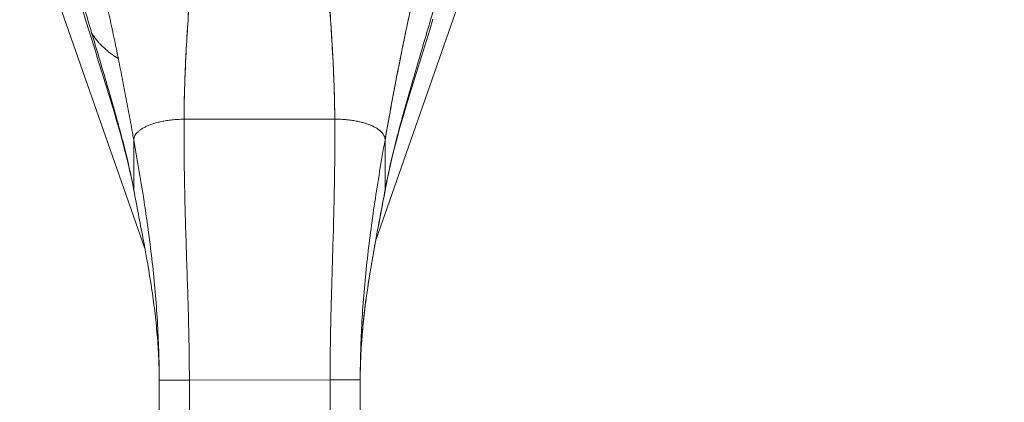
# Model space of a CAD drawing. Header units: inches. Extents: x 14 to 423, y 12 to 263.
# Tile 43 of 124: x 142.28 to 146.14, y 161.98 to 163.47. Entities that reach past the tile are written whole.
import ezdxf

# ---------------------------------------------------------------- set-up
doc = ezdxf.new("R2010")
doc.units = ezdxf.units.IN
doc.header["$LTSCALE"] = 26
doc.header["$MEASUREMENT"] = 0
doc.layers.add('Dimension (ANSI)', color=7, linetype='Continuous', lineweight=5)
doc.layers.add('Visible (ANSI)', color=7, linetype='Continuous', lineweight=5)
doc.styles.add('ROMANS', font='romans.shx')
doc.dimstyles.new('Default (ANSI)', dxfattribs={"dimscale": 26, "dimtxt": 0.08, "dimasz": 0.098425, "dimexe": 0.125, "dimexo": 0.0625, "dimgap": 0.031496, "dimtad": 0, "dimtih": 1, "dimtoh": 1, "dimrnd": 1e-08, "dimzin": 0, "dimdsep": 46, "dimtxsty": 'ROMANS', "dimcen": 0.09, "dimdle": 0.393701, "dimclrd": 256, "dimclre": 256, "dimclrt": 256, "dimadec": 0, "dimazin": 0, "dimtfac": 1.25, "dimtofl": 0, "dimtmove": 0, "dimatfit": 3, "dimfxl": 1, "dimtolj": 1, "dimtzin": 0, "dimlwd": -1, "dimlwe": -1, "dimarcsym": 0})

# ---------------------------------------------------------------- blocks, each defined once
blk = doc.blocks.new('*D44')
at = {"layer": 'Defpoints', "color": 0, "transparency": 16777216}
for p in [(143.3756, 164.4828), (170.1133, 129.3889), (186.6754, 129.3889)]:
    blk.add_point(p, dxfattribs=at)
at = {"layer": 'Dimension (ANSI)', "transparency": 16777216}
for p, q in [((145.0006, 164.4828), (189.9254, 164.4828)), ((186.6754, 161.9238), (186.6754, 148.7948)), ((186.6754, 131.9479), (186.6754, 145.077)), ((171.7383, 129.3889), (189.9254, 129.3889))]:
    blk.add_line(p, q, dxfattribs=at)
for points in [[(186.2489, 161.9238), (187.1019, 161.9238), (186.6754, 164.4828)], [(186.2489, 131.9479), (187.1019, 131.9479), (186.6754, 129.3889)]]:
    blk.add_solid(points, dxfattribs=at)
at = {"layer": 'Dimension (ANSI)', "transparency": 16777216, "insert": (182.565, 147.9759), "char_height": 2.08, "attachment_point": 1, "style": 'ROMANS'}
blk.add_mtext('\\A1;35.09', dxfattribs=at)

msp = doc.modelspace()

# ---------------------------------------------------------------- linework, layer by layer
at = {"layer": 'Visible (ANSI)'}
for p, q in [((142.7714, 162.5769), (142.2809, 163.9783)), ((144.1553, 163.9783), (143.6748, 162.6056)), ((142.9246, 163.0831), (143.5151, 163.0838)), ((143.5151, 163.0838), (142.9246, 163.0831)), ((142.7281, 162.8064), (142.7278, 163.0015)), ((143.7121, 163.0028), (143.7123, 162.8076)), ((143.7123, 162.8076), (143.7121, 163.0028)), ((142.9456, 162.0619), (142.8275, 162.0617)), ((142.8286, 161.1357), (142.8275, 162.0617)), ((142.9456, 162.0619), (143.4968, 162.0626)), ((143.4968, 162.0626), (142.9456, 162.0619)), ((142.9456, 162.0619), (142.9468, 161.1358)), ((143.6149, 162.0627), (143.4968, 162.0626)), ((143.4979, 161.1365), (143.4968, 162.0626)), ((143.6149, 162.0627), (143.616, 161.1367))]:
    msp.add_line(p, q, dxfattribs=at)
for points, knots in [([(142.5392, 163.4729), (142.5175, 163.544), (142.4982, 163.6128), (142.4647, 163.7371), (142.4501, 163.7939), (142.4252, 163.8898), (142.4145, 163.9299), (142.4061, 163.959), (142.4046, 163.9641), (142.4034, 163.968), (142.4031, 163.9687), (142.4031, 163.9687)], [0, 0, 0, 0, 0.591775, 0.591775, 1.193798, 1.193798, 1.826588, 1.826588, 2.026029, 2.026029, 2.120728, 2.120728, 2.120728, 2.120728]), ([(142.7278, 163.0015), (142.723, 163.0281), (142.7182, 163.055), (142.7132, 163.0821), (142.7082, 163.1092), (142.7031, 163.1365), (142.6979, 163.1639), (142.6927, 163.1914), (142.6874, 163.219), (142.6819, 163.2468), (142.6765, 163.2746), (142.6709, 163.3025), (142.6652, 163.3306), (142.6595, 163.3587), (142.6536, 163.3869), (142.6476, 163.4153), (142.6416, 163.4437), (142.6355, 163.4723), (142.6292, 163.5011), (142.6229, 163.5298), (142.6164, 163.5588), (142.6098, 163.5881), (142.6031, 163.6173), (142.5963, 163.6468), (142.5893, 163.6767)], [0, 0, 0, 0, 0.125, 0.125, 0.125, 0.25, 0.25, 0.25, 0.375, 0.375, 0.375, 0.5, 0.5, 0.5, 0.625, 0.625, 0.625, 0.75, 0.75, 0.75, 0.875, 0.875, 0.875, 1, 1, 1, 1]), ([(143.7121, 163.0028), (143.7184, 163.0382), (143.7248, 163.074), (143.7315, 163.1102), (143.7381, 163.1464), (143.7449, 163.183), (143.7519, 163.2198), (143.759, 163.2566), (143.7662, 163.2937), (143.7737, 163.331), (143.7812, 163.3684), (143.7889, 163.406), (143.7969, 163.4439), (143.8049, 163.4818), (143.8132, 163.5201), (143.8218, 163.5588), (143.8304, 163.5974), (143.8392, 163.6365), (143.8484, 163.6762), (143.8486, 163.6769), (143.8488, 163.6776), (143.8489, 163.6783)], [0, 0, 0, 0, 0.166185, 0.166185, 0.166185, 0.332369, 0.332369, 0.332369, 0.498554, 0.498554, 0.498554, 0.664739, 0.664739, 0.664739, 0.830923, 0.830923, 0.830923, 0.997108, 0.997108, 0.997108, 1, 1, 1, 1]), ([(143.8489, 163.6783), (143.842, 163.6484), (143.8352, 163.6189), (143.8287, 163.5896), (143.8221, 163.5604), (143.8157, 163.5314), (143.8095, 163.5026), (143.8032, 163.4738), (143.7972, 163.4452), (143.7912, 163.4168), (143.7853, 163.3884), (143.7796, 163.3601), (143.7739, 163.332), (143.7683, 163.3039), (143.7628, 163.276), (143.7574, 163.2482), (143.752, 163.2204), (143.7468, 163.1927), (143.7416, 163.1653), (143.7365, 163.1378), (143.7315, 163.1105), (143.7266, 163.0834), (143.7216, 163.0563), (143.7168, 163.0294), (143.7121, 163.0028)], [0, 0, 0, 0, 0.125, 0.125, 0.125, 0.25, 0.25, 0.25, 0.375, 0.375, 0.375, 0.5, 0.5, 0.5, 0.625, 0.625, 0.625, 0.75, 0.75, 0.75, 0.875, 0.875, 0.875, 1, 1, 1, 1]), ([(142.9246, 163.0831), (142.9247, 163.1209), (142.9255, 163.1603), (142.9267, 163.2008), (142.9279, 163.2413), (142.9296, 163.2831), (142.9317, 163.3257), (142.9338, 163.3683), (142.9364, 163.4119), (142.9392, 163.4561), (142.942, 163.5001), (142.9451, 163.5449), (142.9485, 163.5901)], [0, 0, 0, 0, 0.250198, 0.250198, 0.250198, 0.500396, 0.500396, 0.500396, 0.750593, 0.750593, 0.750593, 1, 1, 1, 1]), ([(142.9485, 163.5901), (142.9462, 163.5592), (142.944, 163.5286), (142.942, 163.4982), (142.9395, 163.4612), (142.9372, 163.4247), (142.9351, 163.3886), (142.933, 163.3526), (142.9312, 163.3171), (142.9297, 163.2823), (142.9282, 163.2475), (142.927, 163.2134), (142.9261, 163.1801), (142.9252, 163.1469), (142.9247, 163.1145), (142.9246, 163.0831)], [0, 0, 0, 0, 0.170255, 0.170255, 0.170255, 0.377691, 0.377691, 0.377691, 0.585128, 0.585128, 0.585128, 0.792564, 0.792564, 0.792564, 1, 1, 1, 1]), ([(143.5151, 163.0838), (143.5149, 163.1152), (143.5143, 163.1476), (143.5134, 163.1809), (143.5124, 163.2141), (143.5111, 163.2482), (143.5095, 163.283), (143.5079, 163.3178), (143.506, 163.3533), (143.5039, 163.3893), (143.5017, 163.4254), (143.4993, 163.4619), (143.4967, 163.4989), (143.4946, 163.5293), (143.4923, 163.5599), (143.4899, 163.5908)], [0, 0, 0, 0, 0.207436, 0.207436, 0.207436, 0.414872, 0.414872, 0.414872, 0.622309, 0.622309, 0.622309, 0.829745, 0.829745, 0.829745, 1, 1, 1, 1]), ([(143.4899, 163.5908), (143.4934, 163.5456), (143.4967, 163.5009), (143.4996, 163.4568), (143.5025, 163.4126), (143.5052, 163.369), (143.5074, 163.3264), (143.5096, 163.2838), (143.5114, 163.2421), (143.5128, 163.2016), (143.5141, 163.161), (143.5149, 163.1217), (143.5151, 163.0838)], [0, 0, 0, 0, 0.249407, 0.249407, 0.249407, 0.499604, 0.499604, 0.499604, 0.749802, 0.749802, 0.749802, 1, 1, 1, 1]), ([(142.5303, 163.5313), (142.5398, 163.4989), (142.5495, 163.4665), (142.5591, 163.4342), (142.5687, 163.4019), (142.5783, 163.3697), (142.5878, 163.3378), (142.5973, 163.3059), (142.6067, 163.2743), (142.6159, 163.243), (142.6251, 163.2117), (142.6341, 163.1808), (142.6428, 163.1503), (142.6516, 163.1198), (142.66, 163.0898), (142.6681, 163.0602), (142.6762, 163.0306), (142.6839, 163.0015), (142.6911, 162.9729), (142.6983, 162.9442), (142.7051, 162.9161), (142.7113, 162.8884), (142.7175, 162.8606), (142.7231, 162.8333), (142.7281, 162.8064)], [0, 0, 0, 0, 0.124961, 0.124961, 0.124961, 0.249967, 0.249967, 0.249967, 0.374972, 0.374972, 0.374972, 0.499978, 0.499978, 0.499978, 0.624983, 0.624983, 0.624983, 0.749989, 0.749989, 0.749989, 0.874994, 0.874994, 0.874994, 1, 1, 1, 1]), ([(143.7123, 162.8076), (143.7173, 162.8346), (143.7228, 162.8619), (143.729, 162.8896), (143.7351, 162.9174), (143.7418, 162.9456), (143.7489, 162.9742), (143.7561, 163.0029), (143.7637, 163.032), (143.7717, 163.0616), (143.7797, 163.0912), (143.7881, 163.1213), (143.7967, 163.1518), (143.8054, 163.1823), (143.8143, 163.2132), (143.8234, 163.2445), (143.8326, 163.2758), (143.8419, 163.3075), (143.8513, 163.3394), (143.8607, 163.3713), (143.8702, 163.4035), (143.8798, 163.4358), (143.8893, 163.4682), (143.8988, 163.5006), (143.9083, 163.533)], [0, 0, 0, 0, 0.125006, 0.125006, 0.125006, 0.250011, 0.250011, 0.250011, 0.375017, 0.375017, 0.375017, 0.500022, 0.500022, 0.500022, 0.625028, 0.625028, 0.625028, 0.750033, 0.750033, 0.750033, 0.875039, 0.875039, 0.875039, 1, 1, 1, 1]), ([(143.9083, 163.533), (143.8988, 163.5006), (143.8893, 163.4681), (143.8798, 163.4358), (143.8702, 163.4035), (143.8607, 163.3713), (143.8513, 163.3394), (143.8419, 163.3075), (143.8326, 163.2758), (143.8234, 163.2445), (143.8143, 163.2132), (143.8054, 163.1823), (143.7967, 163.1518), (143.7881, 163.1213), (143.7797, 163.0912), (143.7717, 163.0616), (143.7637, 163.032), (143.7561, 163.0029), (143.7489, 162.9742), (143.7418, 162.9456), (143.7351, 162.9174), (143.729, 162.8896), (143.7228, 162.8619), (143.7173, 162.8346), (143.7123, 162.8076)], [0, 0, 0, 0, 0.124999, 0.124999, 0.124999, 0.25, 0.25, 0.25, 0.375, 0.375, 0.375, 0.5, 0.5, 0.5, 0.625, 0.625, 0.625, 0.75, 0.75, 0.75, 0.875, 0.875, 0.875, 1, 1, 1, 1]), ([(142.7284, 162.8026), (142.7033, 162.9378), (142.6626, 163.0747), (142.5937, 163.2977), (142.5658, 163.3855), (142.5392, 163.4729)], [0, 0, 0, 0, 1.122923, 1.122923, 1.857425, 1.857425, 1.857425, 1.857425]), ([(142.5633, 163.4201), (142.5657, 163.4161), (142.5684, 163.4121), (142.5711, 163.4082), (142.5771, 163.3995), (142.5838, 163.3911), (142.591, 163.383), (142.5924, 163.3815), (142.5938, 163.3799), (142.5952, 163.3784), (142.6015, 163.3717), (142.6081, 163.3653), (142.6151, 163.359), (142.6194, 163.3551), (142.6239, 163.3513), (142.6285, 163.3476), (142.6331, 163.3439), (142.6379, 163.3403), (142.6428, 163.3367), (142.6477, 163.3332), (142.6528, 163.3297), (142.658, 163.3263), (142.6611, 163.3244), (142.6641, 163.3225), (142.6672, 163.3206)], [0.352946, 0.352946, 0.352946, 0.352946, 0.3935454, 0.3935454, 0.3935454, 0.4829715, 0.4829715, 0.4829715, 0.5, 0.5, 0.5, 0.5743834, 0.5743834, 0.5743834, 0.6205366, 0.6205366, 0.6205366, 0.6666667, 0.6666667, 0.6666667, 0.7130185, 0.7130185, 0.7130185, 0.7398826, 0.7398826, 0.7398826, 0.7398826]), ([(142.6672, 163.3206), (142.6588, 163.3257), (142.6506, 163.3311), (142.6429, 163.3367), (142.633, 163.3438), (142.6238, 163.3512), (142.6151, 163.359), (142.6081, 163.3653), (142.6015, 163.3717), (142.5953, 163.3784), (142.5938, 163.3799), (142.5924, 163.3815), (142.591, 163.383), (142.5838, 163.3911), (142.5771, 163.3995), (142.5711, 163.4082), (142.5684, 163.4121), (142.5657, 163.4161), (142.5633, 163.4201)], [0.2600852, 0.2600852, 0.2600852, 0.2600852, 0.3331896, 0.3331896, 0.3331896, 0.4256335, 0.4256335, 0.4256335, 0.5, 0.5, 0.5, 0.5170577, 0.5170577, 0.5170577, 0.6064621, 0.6064621, 0.6064621, 0.6470651, 0.6470651, 0.6470651, 0.6470651]), ([(142.9246, 163.0831), (142.916, 163.0831), (142.9078, 163.0828), (142.8998, 163.0824), (142.8919, 163.082), (142.8842, 163.0813), (142.8769, 163.0806), (142.8695, 163.0798), (142.8625, 163.0789), (142.8557, 163.0778), (142.849, 163.0768), (142.8425, 163.0756), (142.8363, 163.0743), (142.8301, 163.073), (142.8242, 163.0716), (142.8185, 163.0701), (142.8129, 163.0686), (142.8075, 163.067), (142.8024, 163.0654), (142.7973, 163.0637), (142.7925, 163.0619), (142.7879, 163.0601), (142.7833, 163.0582), (142.7789, 163.0563), (142.7748, 163.0543), (142.7708, 163.0523), (142.7669, 163.0503), (142.7633, 163.0481), (142.7597, 163.046), (142.7563, 163.0438), (142.7532, 163.0415), (142.7501, 163.0392), (142.7473, 163.0369), (142.7447, 163.0345), (142.7421, 163.032), (142.7397, 163.0295), (142.7377, 163.027), (142.7356, 163.0244), (142.7339, 163.0217), (142.7324, 163.019), (142.731, 163.0162), (142.7298, 163.0134), (142.729, 163.0105), (142.7283, 163.0076), (142.7278, 163.0046), (142.7278, 163.0015)], [0, 0, 0, 0, 0.066667, 0.066667, 0.066667, 0.133333, 0.133333, 0.133333, 0.2, 0.2, 0.2, 0.266667, 0.266667, 0.266667, 0.333333, 0.333333, 0.333333, 0.4, 0.4, 0.4, 0.466667, 0.466667, 0.466667, 0.533333, 0.533333, 0.533333, 0.6, 0.6, 0.6, 0.666667, 0.666667, 0.666667, 0.733333, 0.733333, 0.733333, 0.8, 0.8, 0.8, 0.866667, 0.866667, 0.866667, 0.933333, 0.933333, 0.933333, 1, 1, 1, 1]), ([(142.9456, 162.0619), (142.9455, 162.103), (142.9451, 162.1438), (142.9445, 162.1843), (142.9439, 162.2249), (142.943, 162.2652), (142.9419, 162.3056), (142.9409, 162.3459), (142.9397, 162.3862), (142.9384, 162.4267), (142.9371, 162.4672), (142.9357, 162.508), (142.9344, 162.5491), (142.933, 162.5903), (142.9317, 162.6319), (142.9305, 162.6743), (142.9293, 162.7166), (142.9281, 162.7597), (142.9272, 162.8038), (142.9263, 162.8479), (142.9255, 162.893), (142.9251, 162.9394), (142.9246, 162.9859), (142.9244, 163.0336), (142.9246, 163.0831)], [0, 0, 0, 0, 0.125, 0.125, 0.125, 0.25, 0.25, 0.25, 0.375, 0.375, 0.375, 0.5, 0.5, 0.5, 0.625, 0.625, 0.625, 0.75, 0.75, 0.75, 0.875, 0.875, 0.875, 1, 1, 1, 1]), ([(142.9246, 163.0831), (142.9244, 163.0336), (142.9246, 162.9859), (142.9251, 162.9394), (142.9255, 162.893), (142.9263, 162.8479), (142.9272, 162.8038), (142.9281, 162.7597), (142.9293, 162.7166), (142.9305, 162.6743), (142.9317, 162.6319), (142.933, 162.5903), (142.9344, 162.5491), (142.9357, 162.508), (142.9371, 162.4672), (142.9384, 162.4267), (142.9397, 162.3862), (142.9409, 162.3459), (142.9419, 162.3056), (142.943, 162.2652), (142.9439, 162.2249), (142.9445, 162.1843), (142.9451, 162.1438), (142.9455, 162.103), (142.9456, 162.0619)], [0, 0, 0, 0, 0.125, 0.125, 0.125, 0.25, 0.25, 0.25, 0.375, 0.375, 0.375, 0.5, 0.5, 0.5, 0.625, 0.625, 0.625, 0.75, 0.75, 0.75, 0.875, 0.875, 0.875, 1, 1, 1, 1]), ([(143.4968, 162.0626), (143.4967, 162.1037), (143.497, 162.1445), (143.4975, 162.185), (143.4981, 162.2256), (143.4988, 162.2659), (143.4998, 162.3063), (143.5007, 162.3466), (143.5019, 162.3869), (143.503, 162.4274), (143.5042, 162.468), (143.5055, 162.5087), (143.5067, 162.5499), (143.5079, 162.5911), (143.5092, 162.6327), (143.5103, 162.675), (143.5114, 162.7174), (143.5124, 162.7605), (143.5132, 162.8045), (143.5141, 162.8486), (143.5147, 162.8937), (143.515, 162.9402), (143.5154, 162.9866), (143.5154, 163.0344), (143.5151, 163.0838)], [0, 0, 0, 0, 0.125, 0.125, 0.125, 0.25, 0.25, 0.25, 0.375, 0.375, 0.375, 0.5, 0.5, 0.5, 0.625, 0.625, 0.625, 0.75, 0.75, 0.75, 0.875, 0.875, 0.875, 1, 1, 1, 1]), ([(143.5151, 163.0838), (143.5154, 163.0344), (143.5154, 162.9866), (143.515, 162.9402), (143.5147, 162.8937), (143.5141, 162.8486), (143.5132, 162.8045), (143.5124, 162.7605), (143.5114, 162.7174), (143.5103, 162.675), (143.5092, 162.6327), (143.5079, 162.5911), (143.5067, 162.5499), (143.5055, 162.5087), (143.5042, 162.468), (143.503, 162.4274), (143.5019, 162.3869), (143.5007, 162.3466), (143.4998, 162.3063), (143.4988, 162.2659), (143.4981, 162.2256), (143.4975, 162.185), (143.497, 162.1445), (143.4967, 162.1037), (143.4968, 162.0626)], [0, 0, 0, 0, 0.125, 0.125, 0.125, 0.25, 0.25, 0.25, 0.375, 0.375, 0.375, 0.5, 0.5, 0.5, 0.625, 0.625, 0.625, 0.75, 0.75, 0.75, 0.875, 0.875, 0.875, 1, 1, 1, 1]), ([(143.7121, 163.0028), (143.7121, 163.0059), (143.7117, 163.0089), (143.7109, 163.0118), (143.7101, 163.0147), (143.7089, 163.0175), (143.7075, 163.0202), (143.706, 163.023), (143.7042, 163.0256), (143.7022, 163.0282), (143.7001, 163.0308), (143.6978, 163.0333), (143.6952, 163.0357), (143.6926, 163.0381), (143.6897, 163.0404), (143.6866, 163.0427), (143.6835, 163.045), (143.6801, 163.0472), (143.6765, 163.0493), (143.6729, 163.0514), (143.6691, 163.0535), (143.665, 163.0555), (143.6609, 163.0574), (143.6565, 163.0593), (143.6519, 163.0612), (143.6473, 163.063), (143.6425, 163.0648), (143.6373, 163.0664), (143.6322, 163.0681), (143.6269, 163.0697), (143.6212, 163.0711), (143.6156, 163.0726), (143.6097, 163.074), (143.6035, 163.0753), (143.5973, 163.0766), (143.5908, 163.0777), (143.584, 163.0788), (143.5773, 163.0798), (143.5702, 163.0807), (143.5629, 163.0815), (143.5555, 163.0822), (143.5479, 163.0828), (143.5399, 163.0832), (143.532, 163.0836), (143.5237, 163.0838), (143.5151, 163.0838)], [0, 0, 0, 0, 0.066667, 0.066667, 0.066667, 0.133333, 0.133333, 0.133333, 0.2, 0.2, 0.2, 0.266667, 0.266667, 0.266667, 0.333333, 0.333333, 0.333333, 0.4, 0.4, 0.4, 0.466667, 0.466667, 0.466667, 0.533333, 0.533333, 0.533333, 0.6, 0.6, 0.6, 0.666667, 0.666667, 0.666667, 0.733333, 0.733333, 0.733333, 0.8, 0.8, 0.8, 0.866667, 0.866667, 0.866667, 0.933333, 0.933333, 0.933333, 1, 1, 1, 1]), ([(142.8275, 162.0617), (142.8274, 162.1005), (142.8268, 162.139), (142.8256, 162.1774), (142.8243, 162.2158), (142.8225, 162.2541), (142.8202, 162.2924), (142.8179, 162.3306), (142.8151, 162.3689), (142.8117, 162.4072), (142.8083, 162.4455), (142.8045, 162.4839), (142.8002, 162.5225), (142.7958, 162.5611), (142.791, 162.5998), (142.7858, 162.6389), (142.7806, 162.6779), (142.7749, 162.7173), (142.7688, 162.7571), (142.7628, 162.7968), (142.7563, 162.837), (142.7495, 162.8777), (142.7426, 162.9184), (142.7354, 162.9596), (142.7278, 163.0015)], [0, 0, 0, 0, 0.125, 0.125, 0.125, 0.25, 0.25, 0.25, 0.375, 0.375, 0.375, 0.5, 0.5, 0.5, 0.625, 0.625, 0.625, 0.75, 0.75, 0.75, 0.875, 0.875, 0.875, 1, 1, 1, 1]), ([(142.7278, 163.0015), (142.7354, 162.9596), (142.7426, 162.9184), (142.7495, 162.8777), (142.7563, 162.837), (142.7628, 162.7968), (142.7688, 162.7571), (142.7749, 162.7173), (142.7806, 162.6779), (142.7858, 162.6389), (142.791, 162.5998), (142.7958, 162.5611), (142.8002, 162.5225), (142.8045, 162.4839), (142.8083, 162.4455), (142.8117, 162.4072), (142.8151, 162.3689), (142.8179, 162.3306), (142.8202, 162.2924), (142.8225, 162.2541), (142.8243, 162.2158), (142.8256, 162.1774), (142.8268, 162.139), (142.8274, 162.1005), (142.8275, 162.0617)], [0, 0, 0, 0, 0.125, 0.125, 0.125, 0.25, 0.25, 0.25, 0.375, 0.375, 0.375, 0.5, 0.5, 0.5, 0.625, 0.625, 0.625, 0.75, 0.75, 0.75, 0.875, 0.875, 0.875, 1, 1, 1, 1]), ([(143.6149, 162.0627), (143.6148, 162.1015), (143.6154, 162.14), (143.6165, 162.1784), (143.6176, 162.2168), (143.6193, 162.2551), (143.6215, 162.2934), (143.6237, 162.3316), (143.6265, 162.3699), (143.6298, 162.4082), (143.633, 162.4466), (143.6368, 162.485), (143.641, 162.5236), (143.6452, 162.5622), (143.6499, 162.6009), (143.6551, 162.64), (143.6602, 162.6791), (143.6657, 162.7184), (143.6717, 162.7582), (143.6777, 162.798), (143.6841, 162.8382), (143.6908, 162.8789), (143.6975, 162.9196), (143.7046, 162.9609), (143.7121, 163.0028)], [0, 0, 0, 0, 0.125, 0.125, 0.125, 0.25, 0.25, 0.25, 0.375, 0.375, 0.375, 0.5, 0.5, 0.5, 0.625, 0.625, 0.625, 0.75, 0.75, 0.75, 0.875, 0.875, 0.875, 1, 1, 1, 1]), ([(143.7121, 163.0028), (143.7046, 162.9609), (143.6975, 162.9196), (143.6908, 162.8789), (143.6841, 162.8382), (143.6777, 162.798), (143.6717, 162.7582), (143.6657, 162.7184), (143.6602, 162.6791), (143.6551, 162.64), (143.6499, 162.6009), (143.6452, 162.5622), (143.641, 162.5236), (143.6368, 162.485), (143.633, 162.4466), (143.6298, 162.4082), (143.6265, 162.3699), (143.6237, 162.3316), (143.6215, 162.2934), (143.6193, 162.2551), (143.6176, 162.2168), (143.6165, 162.1784), (143.6154, 162.14), (143.6148, 162.1015), (143.6149, 162.0627)], [0, 0, 0, 0, 0.125, 0.125, 0.125, 0.25, 0.25, 0.25, 0.375, 0.375, 0.375, 0.5, 0.5, 0.5, 0.625, 0.625, 0.625, 0.75, 0.75, 0.75, 0.875, 0.875, 0.875, 1, 1, 1, 1]), ([(142.8275, 162.0617), (142.8274, 162.0939), (142.8266, 162.1258), (142.825, 162.1574), (142.8235, 162.189), (142.8213, 162.2204), (142.8184, 162.2516), (142.8156, 162.2827), (142.8122, 162.3137), (142.8083, 162.3444), (142.8045, 162.3752), (142.8001, 162.4058), (142.7954, 162.4363), (142.7906, 162.4668), (142.7856, 162.4973), (142.7802, 162.5277), (142.7749, 162.5582), (142.7693, 162.5887), (142.7635, 162.6194), (142.7577, 162.65), (142.7518, 162.6808), (142.7459, 162.7119), (142.74, 162.7431), (142.734, 162.7745), (142.7281, 162.8064)], [0, 0, 0, 0, 0.125, 0.125, 0.125, 0.25, 0.25, 0.25, 0.375, 0.375, 0.375, 0.5, 0.5, 0.5, 0.625, 0.625, 0.625, 0.75, 0.75, 0.75, 0.875, 0.875, 0.875, 1, 1, 1, 1]), ([(142.7281, 162.8064), (142.7281, 162.8043), (142.7284, 162.8023), (142.729, 162.8004), (142.7291, 162.7999), (142.7293, 162.7994), (142.7295, 162.799)], [0, 0, 0, 0, 0.0625, 0.0625, 0.0625, 0.07902478, 0.07902478, 0.07902478, 0.07902478]), ([(143.712, 162.8039), (143.6904, 162.6863), (143.6664, 162.5682), (143.6282, 162.3226), (143.6147, 162.1925), (143.6149, 162.0627)], [0, 0, 0, 0, 0.966162, 0.966162, 1.955118, 1.955118, 1.955118, 1.955118]), ([(143.6149, 162.0627), (143.6148, 162.0949), (143.6156, 162.1268), (143.6171, 162.1584), (143.6185, 162.1901), (143.6207, 162.2214), (143.6234, 162.2526), (143.6261, 162.2838), (143.6295, 162.3147), (143.6333, 162.3455), (143.6371, 162.3763), (143.6414, 162.4069), (143.646, 162.4374), (143.6507, 162.4679), (143.6557, 162.4984), (143.6609, 162.5289), (143.6662, 162.5593), (143.6717, 162.5898), (143.6774, 162.6205), (143.6831, 162.6512), (143.6889, 162.682), (143.6948, 162.7131), (143.7006, 162.7443), (143.7065, 162.7757), (143.7123, 162.8076)], [0, 0, 0, 0, 0.125, 0.125, 0.125, 0.25, 0.25, 0.25, 0.375, 0.375, 0.375, 0.5, 0.5, 0.5, 0.625, 0.625, 0.625, 0.75, 0.75, 0.75, 0.875, 0.875, 0.875, 1, 1, 1, 1]), ([(143.7123, 162.8076), (143.7065, 162.7757), (143.7006, 162.7443), (143.6948, 162.7131), (143.6889, 162.682), (143.6831, 162.6512), (143.6774, 162.6205), (143.6717, 162.5898), (143.6662, 162.5593), (143.6609, 162.5289), (143.6557, 162.4984), (143.6507, 162.4679), (143.646, 162.4374), (143.6414, 162.4069), (143.6371, 162.3763), (143.6333, 162.3455), (143.6295, 162.3147), (143.6261, 162.2838), (143.6234, 162.2526), (143.6207, 162.2214), (143.6185, 162.1901), (143.6171, 162.1584), (143.6156, 162.1268), (143.6148, 162.0949), (143.6149, 162.0627)], [0, 0, 0, 0, 0.125, 0.125, 0.125, 0.25, 0.25, 0.25, 0.375, 0.375, 0.375, 0.5, 0.5, 0.5, 0.625, 0.625, 0.625, 0.75, 0.75, 0.75, 0.875, 0.875, 0.875, 1, 1, 1, 1]), ([(142.9456, 162.0619), (142.9392, 162.0619), (142.9331, 162.0619), (142.9275, 162.0619), (142.9218, 162.0619), (142.9166, 162.0619), (142.9117, 162.0619), (142.9068, 162.0619), (142.9022, 162.0618), (142.898, 162.0618), (142.8938, 162.0618), (142.8899, 162.0618), (142.8863, 162.0618), (142.8827, 162.0618), (142.8794, 162.0618), (142.8763, 162.0618), (142.8732, 162.0618), (142.8703, 162.0618), (142.8676, 162.0618), (142.8649, 162.0618), (142.8624, 162.0618), (142.8601, 162.0618), (142.8578, 162.0618), (142.8556, 162.0618), (142.8535, 162.0618), (142.8514, 162.0618), (142.8495, 162.0618), (142.8476, 162.0618), (142.8458, 162.0618), (142.8441, 162.0618), (142.8424, 162.0618), (142.8408, 162.0618), (142.8393, 162.0618), (142.8378, 162.0618), (142.8364, 162.0618), (142.835, 162.0618), (142.8338, 162.0618), (142.8326, 162.0618), (142.8315, 162.0618), (142.8306, 162.0618), (142.8296, 162.0617), (142.8289, 162.0617), (142.8283, 162.0617), (142.8278, 162.0617), (142.8275, 162.0617), (142.8275, 162.0617)], [0, 0, 0, 0, 0.066667, 0.066667, 0.066667, 0.133333, 0.133333, 0.133333, 0.2, 0.2, 0.2, 0.266667, 0.266667, 0.266667, 0.333333, 0.333333, 0.333333, 0.4, 0.4, 0.4, 0.466667, 0.466667, 0.466667, 0.533333, 0.533333, 0.533333, 0.6, 0.6, 0.6, 0.666667, 0.666667, 0.666667, 0.733333, 0.733333, 0.733333, 0.8, 0.8, 0.8, 0.866667, 0.866667, 0.866667, 0.933333, 0.933333, 0.933333, 1, 1, 1, 1]), ([(143.6149, 162.0627), (143.6149, 162.0627), (143.6146, 162.0627), (143.614, 162.0627), (143.6135, 162.0627), (143.6127, 162.0627), (143.6118, 162.0627), (143.6108, 162.0627), (143.6097, 162.0627), (143.6085, 162.0627), (143.6073, 162.0627), (143.606, 162.0627), (143.6045, 162.0627), (143.6031, 162.0627), (143.6015, 162.0627), (143.5999, 162.0627), (143.5983, 162.0627), (143.5965, 162.0627), (143.5947, 162.0627), (143.5928, 162.0627), (143.5909, 162.0627), (143.5888, 162.0627), (143.5868, 162.0627), (143.5846, 162.0627), (143.5822, 162.0627), (143.5799, 162.0627), (143.5774, 162.0627), (143.5747, 162.0627), (143.572, 162.0627), (143.5692, 162.0627), (143.5661, 162.0627), (143.563, 162.0627), (143.5596, 162.0627), (143.556, 162.0627), (143.5524, 162.0627), (143.5485, 162.0627), (143.5443, 162.0627), (143.5401, 162.0627), (143.5356, 162.0627), (143.5307, 162.0626), (143.5258, 162.0626), (143.5205, 162.0626), (143.5148, 162.0626), (143.5092, 162.0626), (143.5032, 162.0626), (143.4968, 162.0626)], [0, 0, 0, 0, 0.066667, 0.066667, 0.066667, 0.133333, 0.133333, 0.133333, 0.2, 0.2, 0.2, 0.266667, 0.266667, 0.266667, 0.333333, 0.333333, 0.333333, 0.4, 0.4, 0.4, 0.466667, 0.466667, 0.466667, 0.533333, 0.533333, 0.533333, 0.6, 0.6, 0.6, 0.666667, 0.666667, 0.666667, 0.733333, 0.733333, 0.733333, 0.8, 0.8, 0.8, 0.866667, 0.866667, 0.866667, 0.933333, 0.933333, 0.933333, 1, 1, 1, 1])]:
    msp.add_open_spline(points, degree=3, knots=knots, dxfattribs=at)
for points in [[(143.8996, 163.4746), (143.8327, 163.2535), (143.753, 163.0275), (143.712, 162.8039)], [(142.7278, 163.0015), (142.7278, 163.0046), (142.7287, 163.0106), (142.7321, 163.0191), (142.7374, 163.027), (142.7444, 163.0345), (142.753, 163.0416), (142.7631, 163.0482), (142.7746, 163.0544), (142.7876, 163.0602), (142.8022, 163.0654), (142.8183, 163.0702), (142.836, 163.0744), (142.8554, 163.078), (142.8766, 163.0807), (142.8995, 163.0826), (142.916, 163.0831), (142.9246, 163.0831)], [(143.5151, 163.0838), (143.5237, 163.0838), (143.5402, 163.0834), (143.5631, 163.0816), (143.5843, 163.0789), (143.6037, 163.0754), (143.6215, 163.0712), (143.6376, 163.0665), (143.6522, 163.0613), (143.6652, 163.0555), (143.6768, 163.0494), (143.6869, 163.0428), (143.6954, 163.0357), (143.7025, 163.0283), (143.7078, 163.0203), (143.7112, 163.0119), (143.7121, 163.0059), (143.7121, 163.0028)], [(143.712, 162.8039), (143.7122, 162.8051), (143.7123, 162.8063), (143.7123, 162.8076)], [(143.7123, 162.8076), (143.7123, 162.8063), (143.7122, 162.8051), (143.712, 162.8039)]]:
    msp.add_open_spline(points, degree=3, dxfattribs=at)

# ---------------------------------------------------------------- dimensions: what is measured, and where the dimension line sits
at = {"layer": 'Dimension (ANSI)'}
dim = msp.add_linear_dim(base=(186.6754, 129.3889), p1=(143.3756, 164.4828), p2=(170.1133, 129.3889), angle=90, dimstyle='Default (ANSI)', override={"dimdec": 2, "dimtp": 0, "dimtm": 0, "dimtdec": 2, "dimatfit": 1}, dxfattribs=at)
dim.commit()
dim.dimension.update_dxf_attribs({"geometry": '*D44', "text_midpoint": (186.6754, 146.9359), "dimtype": 160})

doc.saveas('drawing.dxf')
